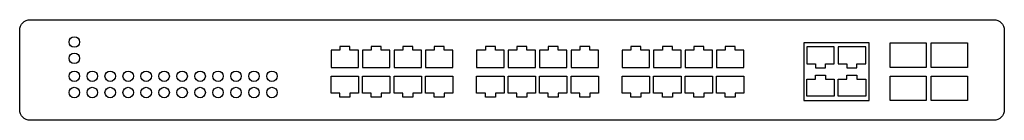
# Model space of a CAD drawing. Header units: centimetres. Extents: x 74448 to 96987, y -37016 to -10817.
# Tile 88 of 174: x 78925 to 79022, y -31910 to -31900. Entities that reach past the tile are written whole.
import ezdxf

# ---------------------------------------------------------------- set-up
doc = ezdxf.new("R2010")
doc.units = ezdxf.units.CM
doc.header["$LTSCALE"] = 0.02
doc.layers.get('0').update_dxf_attribs({"color": 8, "lineweight": 13})
doc.layers.add('CCTV', color=7, linetype='Continuous', lineweight=25)

# ---------------------------------------------------------------- blocks, each defined once
blk = doc.blocks.new('AAT_ZyXEL_24P')
blk.add_lwpolyline([(1, 9.708), (94, 9.708, -0.414214), (95, 8.708), (95, 1, -0.414214), (94, 0), (1, 0, -0.414214), (0, 1), (0, 8.708, -0.414214)], format="xyb", close=True)
for points in [[(31.37, 5.106), (32.692, 5.106), (32.692, 6.756), (31.852, 6.756), (31.852, 7.137), (31.37, 7.137), (30.888, 7.137), (30.888, 6.756), (30.047, 6.756), (30.047, 5.106)], [(34.405, 5.106), (35.727, 5.106), (35.727, 6.756), (34.887, 6.756), (34.887, 7.137), (34.405, 7.137), (33.923, 7.137), (33.923, 6.756), (33.082, 6.756), (33.082, 5.106)], [(37.44, 5.106), (38.762, 5.106), (38.762, 6.756), (37.922, 6.756), (37.922, 7.137), (37.44, 7.137), (36.957, 7.137), (36.957, 6.756), (36.117, 6.756), (36.117, 5.106)], [(40.475, 5.106), (41.797, 5.106), (41.797, 6.756), (40.957, 6.756), (40.957, 7.137), (40.475, 7.137), (39.992, 7.137), (39.992, 6.756), (39.152, 6.756), (39.152, 5.106)], [(45.412, 5.106), (46.734, 5.106), (46.734, 6.756), (45.894, 6.756), (45.894, 7.137), (45.412, 7.137), (44.93, 7.137), (44.93, 6.756), (44.089, 6.756), (44.089, 5.106)], [(48.447, 5.106), (49.769, 5.106), (49.769, 6.756), (48.929, 6.756), (48.929, 7.137), (48.447, 7.137), (47.964, 7.137), (47.964, 6.756), (47.124, 6.756), (47.124, 5.106)], [(51.482, 5.106), (52.804, 5.106), (52.804, 6.756), (51.964, 6.756), (51.964, 7.137), (51.482, 7.137), (50.999, 7.137), (50.999, 6.756), (50.159, 6.756), (50.159, 5.106)], [(54.517, 5.106), (55.839, 5.106), (55.839, 6.756), (54.999, 6.756), (54.999, 7.137), (54.517, 7.137), (54.034, 7.137), (54.034, 6.756), (53.194, 6.756), (53.194, 5.106)], [(59.454, 5.106), (60.776, 5.106), (60.776, 6.756), (59.936, 6.756), (59.936, 7.137), (59.454, 7.137), (58.971, 7.137), (58.971, 6.756), (58.131, 6.756), (58.131, 5.106)], [(62.489, 5.106), (63.811, 5.106), (63.811, 6.756), (62.971, 6.756), (62.971, 7.137), (62.489, 7.137), (62.006, 7.137), (62.006, 6.756), (61.166, 6.756), (61.166, 5.106)], [(65.524, 5.106), (66.846, 5.106), (66.846, 6.756), (66.006, 6.756), (66.006, 7.137), (65.524, 7.137), (65.041, 7.137), (65.041, 6.756), (64.201, 6.756), (64.201, 5.106)], [(68.558, 5.106), (69.881, 5.106), (69.881, 6.756), (69.041, 6.756), (69.041, 7.137), (68.558, 7.137), (68.076, 7.137), (68.076, 6.756), (67.236, 6.756), (67.236, 5.106)], [(81.962, 7.469), (75.669, 7.469), (75.669, 1.904), (81.962, 1.904)], [(77.268, 7.087), (75.945, 7.087), (75.945, 5.436), (76.786, 5.436), (76.786, 5.055), (77.268, 5.055), (77.75, 5.055), (77.75, 5.436), (78.591, 5.436), (78.591, 7.087)], [(80.303, 7.087), (78.98, 7.087), (78.98, 5.436), (79.821, 5.436), (79.821, 5.055), (80.303, 5.055), (80.785, 5.055), (80.785, 5.436), (81.626, 5.436), (81.626, 7.087)], [(87.476, 5.106), (83.974, 5.106), (83.974, 7.469), (87.476, 7.469)], [(91.454, 5.106), (87.953, 5.106), (87.953, 7.469), (91.454, 7.469)], [(31.37, 4.267), (32.692, 4.267), (32.692, 2.617), (31.852, 2.617), (31.852, 2.236), (31.37, 2.236), (30.888, 2.236), (30.888, 2.617), (30.047, 2.617), (30.047, 4.267)], [(34.405, 4.267), (35.727, 4.267), (35.727, 2.617), (34.887, 2.617), (34.887, 2.236), (34.405, 2.236), (33.923, 2.236), (33.923, 2.617), (33.082, 2.617), (33.082, 4.267)], [(37.44, 4.267), (38.762, 4.267), (38.762, 2.617), (37.922, 2.617), (37.922, 2.236), (37.44, 2.236), (36.957, 2.236), (36.957, 2.617), (36.117, 2.617), (36.117, 4.267)], [(40.475, 4.267), (41.797, 4.267), (41.797, 2.617), (40.957, 2.617), (40.957, 2.236), (40.475, 2.236), (39.992, 2.236), (39.992, 2.617), (39.152, 2.617), (39.152, 4.267)], [(45.412, 4.267), (46.734, 4.267), (46.734, 2.617), (45.894, 2.617), (45.894, 2.236), (45.412, 2.236), (44.93, 2.236), (44.93, 2.617), (44.089, 2.617), (44.089, 4.267)], [(48.447, 4.267), (49.769, 4.267), (49.769, 2.617), (48.929, 2.617), (48.929, 2.236), (48.447, 2.236), (47.964, 2.236), (47.964, 2.617), (47.124, 2.617), (47.124, 4.267)], [(51.482, 4.267), (52.804, 4.267), (52.804, 2.617), (51.964, 2.617), (51.964, 2.236), (51.482, 2.236), (50.999, 2.236), (50.999, 2.617), (50.159, 2.617), (50.159, 4.267)], [(54.517, 4.267), (55.839, 4.267), (55.839, 2.617), (54.999, 2.617), (54.999, 2.236), (54.517, 2.236), (54.034, 2.236), (54.034, 2.617), (53.194, 2.617), (53.194, 4.267)], [(59.454, 4.267), (60.776, 4.267), (60.776, 2.617), (59.936, 2.617), (59.936, 2.236), (59.454, 2.236), (58.971, 2.236), (58.971, 2.617), (58.131, 2.617), (58.131, 4.267)], [(62.489, 4.267), (63.811, 4.267), (63.811, 2.617), (62.971, 2.617), (62.971, 2.236), (62.489, 2.236), (62.006, 2.236), (62.006, 2.617), (61.166, 2.617), (61.166, 4.267)], [(65.524, 4.267), (66.846, 4.267), (66.846, 2.617), (66.006, 2.617), (66.006, 2.236), (65.524, 2.236), (65.041, 2.236), (65.041, 2.617), (64.201, 2.617), (64.201, 4.267)], [(68.558, 4.267), (69.881, 4.267), (69.881, 2.617), (69.041, 2.617), (69.041, 2.236), (68.558, 2.236), (68.076, 2.236), (68.076, 2.617), (67.236, 2.617), (67.236, 4.267)], [(77.268, 2.33), (75.945, 2.33), (75.945, 3.981), (76.786, 3.981), (76.786, 4.362), (77.268, 4.362), (77.75, 4.362), (77.75, 3.981), (78.591, 3.981), (78.591, 2.33)], [(80.303, 2.33), (78.98, 2.33), (78.98, 3.981), (79.821, 3.981), (79.821, 4.362), (80.303, 4.362), (80.785, 4.362), (80.785, 3.981), (81.626, 3.981), (81.626, 2.33)], [(87.476, 1.904), (83.974, 1.904), (83.974, 4.267), (87.476, 4.267)], [(91.454, 1.904), (87.953, 1.904), (87.953, 4.267), (91.454, 4.267)]]:
    blk.add_lwpolyline(points, close=True)
for centre in [(5.27, 7.554), (5.27, 5.983), (5.27, 4.249), (7.004, 4.249), (8.737, 4.249), (10.471, 4.249), (12.204, 4.249), (13.938, 4.249), (15.672, 4.249), (17.405, 4.249), (19.139, 4.249), (20.872, 4.249), (22.606, 4.249), (24.339, 4.249), (5.27, 2.678), (7.004, 2.678), (8.737, 2.678), (10.471, 2.678), (12.204, 2.678), (13.938, 2.678), (15.672, 2.678), (17.405, 2.678), (19.139, 2.678), (20.872, 2.678), (22.606, 2.678), (24.339, 2.678)]:
    blk.add_circle(centre, 0.508)

msp = doc.modelspace()

# ---------------------------------------------------------------- block references
at = {"layer": 'CCTV', "xscale": 1.018819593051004, "yscale": 1.018819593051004, "zscale": 1.018819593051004}
msp.add_blockref('AAT_ZyXEL_24P', (78925.025, -31909.79), dxfattribs=at)

doc.saveas('drawing.dxf')
